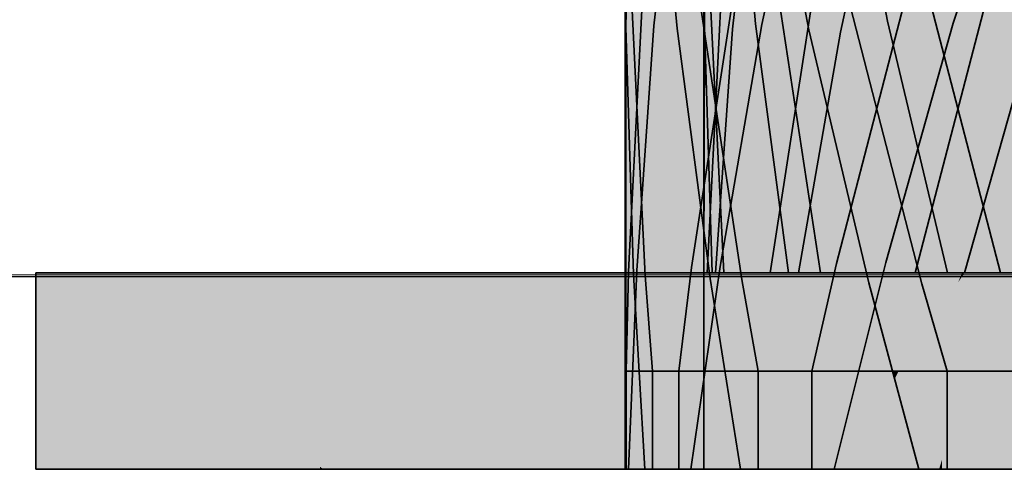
# Model space of a CAD drawing. Extents: x -357 to 533, y -64 to 530.
# Tile 46 of 135: x -56.99 to -56.489, y 218.776 to 219.005. Entities that reach past the tile are written whole.
import ezdxf
from ezdxf.lldxf.tags import DXFTag

# ---------------------------------------------------------------- set-up
doc = ezdxf.new("R2010")
doc.units = 0
doc.layers.get('0').update_dxf_attribs({"lineweight": 35})
doc.layers.add('5_EG-BESTAND', color=7, linetype='Continuous', lineweight=25)
doc.layers.add('5_EG-HLSE', color=7, linetype='Continuous', lineweight=25)
doc.layers.add('L_Auslass', color=7, linetype='Continuous', lineweight=35, true_color=0xababab)
doc.layers.add('L_Auslass-Shading', color=7, linetype='Continuous', lineweight=35, true_color=0xababab)
tags = doc.linetypes.add('ALL_S14', pattern=[0.002, 0.001, -0.001]).pattern_tags.tags
tags[6:7] = [DXFTag(74, 4), DXFTag(75, 0), DXFTag(340, '0'), DXFTag(46, 1.0), DXFTag(50, 0.0), DXFTag(44, 0.0), DXFTag(45, 0.0)]
tags[4:5] = [DXFTag(74, 4), DXFTag(75, 0), DXFTag(340, '0'), DXFTag(46, 1.0), DXFTag(50, 0.0), DXFTag(44, 0.0), DXFTag(45, 0.0)]

# ---------------------------------------------------------------- blocks, each defined once
blk = doc.blocks.new('Shading-A06HSW5CNL', base_point=(-48.84926, 219.00322))
at = {"layer": 'L_Auslass-Shading', "color": 251, "true_color": 0x5d5d5d}
for points in [[(-56.60542, 218.77625), (-56.68229, 219.77625), (-56.68229, 218.77625)], [(-56.60542, 218.77625), (-56.60542, 219.77625), (-56.68229, 219.77625)], [(-56.64228, 219.77625), (-56.56619, 218.77625), (-56.56619, 219.77625)], [(-56.64228, 219.77625), (-56.64228, 218.77625), (-56.56619, 218.77625)], [(-56.67547, 219.22624), (-56.67213, 218.87482), (-56.65585, 219.0005)], [(-56.65585, 219.0005), (-56.66837, 218.82625), (-56.65684, 218.77625)], [(-56.62028, 218.87625), (-56.62762, 219.00006), (-56.62959, 218.87625)], [(-56.66837, 218.82625), (-56.66837, 218.77625), (-56.65684, 218.77625)]]:
    blk.add_solid(points, dxfattribs=at)
at = {"layer": 'L_Auslass-Shading', "color": 8, "true_color": 0x6e6e6e}
for points in [[(-56.60542, 219.77625), (-56.60542, 218.77625), (-56.5597, 219.57539), (-56.5597, 218.77625)], [(-56.52093, 218.78136), (-56.52093, 219.57539), (-56.56619, 218.77625), (-56.56619, 219.77625)], [(-56.5597, 219.57539), (-56.5597, 218.77625), (-56.52869, 219.43912), (-56.52869, 218.77625)], [(-56.44118, 218.77625), (-56.44118, 219.22148), (-56.52093, 218.77625), (-56.52093, 219.57539)], [(-56.52869, 218.77625), (-56.47915, 218.77625), (-56.52869, 219.43912), (-56.47915, 219.22148)], [(-56.48787, 219.03035), (-56.54507, 219.22087), (-56.48768, 218.97659), (-56.53119, 218.87059)], [(-56.51837, 218.82625), (-56.48862, 218.95505), (-56.53119, 218.87059), (-56.48768, 218.97659)], [(-56.48155, 218.77625), (-56.51837, 218.82625), (-56.51837, 218.77625)], [(-56.52093, 218.78136), (-56.56619, 218.77625), (-56.52248, 218.77625)], [(-56.52093, 218.77625), (-56.52093, 218.78136), (-56.52248, 218.77625)]]:
    blk.add_solid(points, dxfattribs=at)
at = {"layer": 'L_Auslass-Shading', "color": 251, "true_color": 0x595959}
blk.add_solid([(-56.68081, 219.05107), (-56.67213, 218.87482), (-56.67547, 219.22624)], dxfattribs=at)
at = {"layer": 'L_Auslass-Shading', "color": 252, "true_color": 0x919191}
for points in [[(-56.6593, 219.22624), (-56.67547, 219.22624), (-56.64685, 219.09985), (-56.65585, 219.0005)], [(-56.66762, 219.00179), (-56.63903, 219.00056), (-56.64194, 219.22624), (-56.63883, 219.17717)], [(-56.6221, 219.00247), (-56.61586, 219.00284), (-56.64199, 219.15353), (-56.6354, 219.22624)], [(-56.63115, 219.05579), (-56.62762, 219.00006), (-56.62349, 219.22624), (-56.60153, 219.22624)], [(-56.58087, 219.08926), (-56.54881, 219.00424), (-56.59882, 219.22565), (-56.59131, 219.22624)], [(-56.44157, 219.22624), (-56.51531, 219.00322), (-56.41627, 219.22162), (-56.43295, 219.15955)], [(-56.54507, 219.22087), (-56.47847, 218.99902), (-56.47915, 219.06294), (-56.46066, 219.002)], [(-56.58158, 219.00061), (-56.58087, 219.08926), (-56.60704, 219.09561), (-56.61544, 219.18095)], [(-56.63883, 219.17717), (-56.63903, 219.00056), (-56.63115, 219.05579), (-56.63364, 219.00032)], [(-56.55194, 219.17685), (-56.59983, 219.06123), (-56.55518, 219.14391), (-56.61269, 219.00247)], [(-56.43295, 219.15955), (-56.51531, 219.00322), (-56.47651, 218.99741)], [(-56.64199, 219.15353), (-56.64685, 219.09985), (-56.6221, 219.00247), (-56.63718, 219.00159)], [(-56.55518, 219.14391), (-56.61269, 219.00247), (-56.56689, 219.0251), (-56.5727, 218.99867)], [(-56.47915, 219.06294), (-56.45434, 219.00305), (-56.49857, 219.12695), (-56.43853, 219.00569)], [(-56.64685, 219.09985), (-56.65585, 219.0005), (-56.63718, 219.00159)], [(-56.58158, 219.00061), (-56.60704, 219.09561), (-56.60137, 219.06586)], [(-56.58087, 219.08926), (-56.58158, 219.00061), (-56.56938, 219.00197)], [(-56.56938, 219.00197), (-56.54881, 219.00424), (-56.58087, 219.08926)], [(-56.64186, 219.00145), (-56.64092, 219.06996), (-56.64634, 219.02875)], [(-56.60137, 219.06586), (-56.58879, 218.99982), (-56.58158, 219.00061)], [(-56.63364, 219.00032), (-56.62762, 219.00006), (-56.63115, 219.05579)], [(-56.68121, 219.04871), (-56.68186, 219.00116), (-56.67653, 219.00119)], [(-56.68118, 219.05119), (-56.68121, 219.04871), (-56.6746, 219.00121), (-56.67653, 219.00119)], [(-56.64886, 219.03036), (-56.68118, 219.05119), (-56.65036, 219.00139), (-56.6746, 219.00121)], [(-56.64634, 219.02875), (-56.64886, 219.03036), (-56.64994, 219.00139), (-56.65036, 219.00139)], [(-56.64994, 219.00139), (-56.64186, 219.00145), (-56.64634, 219.02875)], [(-56.56938, 219.00197), (-56.5597, 218.9285), (-56.54881, 219.00424), (-56.55522, 218.91371)], [(-56.51825, 218.87625), (-56.54881, 219.00424), (-56.5429, 218.87311), (-56.55522, 218.91371)], [(-56.67653, 219.00119), (-56.68186, 219.00116), (-56.66769, 218.91139), (-56.67804, 218.87532)], [(-56.6746, 219.00121), (-56.67653, 219.00119), (-56.66432, 218.92314), (-56.66769, 218.91139)], [(-56.66762, 219.00179), (-56.67635, 218.87733), (-56.63903, 219.00056), (-56.63906, 218.97125)], [(-56.6746, 219.00121), (-56.66432, 218.92314), (-56.64994, 219.00139), (-56.65679, 218.94939)], [(-56.66228, 218.90767), (-56.64186, 219.00145), (-56.65679, 218.94939)], [(-56.64186, 219.00145), (-56.66228, 218.90767), (-56.64064, 218.87619), (-56.65808, 218.87578)], [(-56.65679, 218.94939), (-56.64186, 219.00145), (-56.64994, 219.00139)], [(-56.63718, 219.00159), (-56.65585, 219.0005), (-56.6297, 218.92564), (-56.63908, 218.87328)], [(-56.64186, 219.00145), (-56.64064, 218.87619), (-56.64054, 218.95848)], [(-56.63916, 218.87738), (-56.62762, 219.00006), (-56.63442, 218.98294)], [(-56.63916, 218.87738), (-56.63916, 218.87633), (-56.62762, 219.00006), (-56.63635, 218.87625)], [(-56.63903, 219.00056), (-56.63906, 218.97125), (-56.63364, 219.00032), (-56.63442, 218.98294)], [(-56.6221, 219.00247), (-56.63718, 219.00159), (-56.61948, 218.98257), (-56.6297, 218.92564)], [(-56.63442, 218.98294), (-56.62762, 219.00006), (-56.63364, 219.00032)], [(-56.63397, 218.87938), (-56.5727, 218.99867), (-56.61269, 219.00247)], [(-56.63397, 218.87938), (-56.59398, 218.87625), (-56.5727, 218.99867)], [(-56.61948, 218.98257), (-56.61586, 219.00284), (-56.6221, 219.00247)], [(-56.60542, 218.87578), (-56.59908, 218.87625), (-56.61948, 218.98257), (-56.61586, 219.00284)], [(-56.58158, 219.00061), (-56.58879, 218.99982), (-56.55611, 218.90118), (-56.55824, 218.87115)], [(-56.56938, 219.00197), (-56.58158, 219.00061), (-56.5597, 218.9285)], [(-56.58158, 219.00061), (-56.55611, 218.90118), (-56.5597, 218.9285)], [(-56.51531, 219.00322), (-56.54953, 218.88153), (-56.47651, 218.99741), (-56.47742, 218.99399)], [(-56.50694, 218.8855), (-56.49954, 218.91167), (-56.54953, 218.88153), (-56.47742, 218.99399)], [(-56.49954, 218.91167), (-56.47535, 218.99722), (-56.47742, 218.99399)], [(-56.63906, 218.97125), (-56.63916, 218.87738), (-56.63442, 218.98294)], [(-56.61948, 218.98257), (-56.6297, 218.92564), (-56.60542, 218.87578), (-56.62465, 218.87436)], [(-56.67635, 218.87733), (-56.63916, 218.87633), (-56.63906, 218.97125)], [(-56.64064, 218.87619), (-56.63804, 218.87625), (-56.64054, 218.95848)], [(-56.66432, 218.92314), (-56.66228, 218.90767), (-56.65679, 218.94939)], [(-56.5597, 218.9285), (-56.55611, 218.90118), (-56.55522, 218.91371)], [(-56.6297, 218.92564), (-56.63908, 218.87328), (-56.62465, 218.87436)], [(-56.66432, 218.92314), (-56.66769, 218.91139), (-56.65808, 218.87578), (-56.66417, 218.87564)], [(-56.55522, 218.91371), (-56.55611, 218.90118), (-56.5429, 218.87311), (-56.55225, 218.87192)], [(-56.66769, 218.91139), (-56.67804, 218.87532), (-56.66417, 218.87564)], [(-56.55611, 218.90118), (-56.55824, 218.87115), (-56.55225, 218.87192)], [(-56.50694, 218.8855), (-56.54953, 218.88153), (-56.51071, 218.8764)], [(-56.51071, 218.8764), (-56.50955, 218.87625), (-56.50694, 218.8855)], [(-56.64877, 218.77625), (-56.59398, 218.87625), (-56.63397, 218.87938)], [(-56.54953, 218.88153), (-56.57583, 218.77625), (-56.51071, 218.8764), (-56.5128, 218.87135)], [(-56.67635, 218.87733), (-56.68058, 218.77625), (-56.63916, 218.87633), (-56.63917, 218.86987)], [(-56.66417, 218.87564), (-56.67804, 218.87532), (-56.65837, 218.81679), (-56.67224, 218.77625)], [(-56.65808, 218.87578), (-56.66417, 218.87564), (-56.65256, 218.83379), (-56.65837, 218.81679)], [(-56.65808, 218.87578), (-56.65256, 218.83379), (-56.64064, 218.87619), (-56.64064, 218.86862)], [(-56.58156, 218.87608), (-56.59398, 218.87625), (-56.5914, 218.77625), (-56.64877, 218.77625)], [(-52.66518, 218.82625), (-56.63804, 218.87625), (-56.64068, 218.83371), (-56.64064, 218.86862)], [(-56.64064, 218.86862), (-56.63804, 218.87625), (-56.64064, 218.87619)], [(-56.63917, 218.86987), (-56.63635, 218.87625), (-56.63916, 218.87633)], [(-56.63079, 218.77625), (-56.62096, 218.87605), (-56.63917, 218.86987), (-56.63635, 218.87625)], [(-56.62465, 218.87436), (-56.63908, 218.87328), (-56.61743, 218.80107), (-56.62348, 218.77625)], [(-48.7207, 218.85469), (-48.72653, 218.87625), (-52.66518, 218.82625), (-56.63804, 218.87625)], [(-56.62094, 218.87625), (-56.63635, 218.87625), (-56.62096, 218.87605)], [(-56.6138, 218.87596), (-56.62096, 218.87605), (-56.62692, 218.77625), (-56.63079, 218.77625)], [(-56.62692, 218.77625), (-48.73764, 218.77625), (-56.6138, 218.87596), (-48.73773, 218.77692)], [(-56.60542, 218.87578), (-56.62465, 218.87436), (-56.60324, 218.85921), (-56.61743, 218.80107)], [(-56.6138, 218.87596), (-56.61376, 218.87625), (-56.62096, 218.87605), (-56.62094, 218.87625)], [(-48.75081, 218.87625), (-56.61376, 218.87625), (-48.73773, 218.77692), (-56.6138, 218.87596)], [(-56.60324, 218.85921), (-56.59908, 218.87625), (-56.60542, 218.87578)], [(-56.59908, 218.87625), (-56.60324, 218.85921), (-52.67008, 218.82625), (-53.47729, 218.82625)], [(-48.76548, 218.87625), (-56.59908, 218.87625), (-48.76566, 218.82625), (-52.67008, 218.82625)], [(-56.58155, 218.87625), (-56.59398, 218.87625), (-56.58156, 218.87608)], [(-56.56115, 218.87582), (-56.58156, 218.87608), (-56.57426, 218.77625), (-56.5914, 218.77625)], [(-56.56115, 218.87582), (-56.5611, 218.87625), (-56.58156, 218.87608), (-56.58155, 218.87625)], [(-56.57426, 218.77625), (-48.7903, 218.77625), (-56.56115, 218.87582), (-48.79043, 218.77719)], [(-48.79043, 218.77719), (-48.80347, 218.87625), (-56.56115, 218.87582), (-56.5611, 218.87625)], [(-56.50844, 218.87624), (-56.50955, 218.87625), (-56.55219, 218.77625), (-56.5128, 218.87135)], [(-56.50844, 218.87624), (-56.55219, 218.77625), (-56.5216, 218.77625)], [(-56.53415, 218.84424), (-56.51825, 218.87625), (-56.5429, 218.87311)], [(-56.52869, 218.82625), (-56.52552, 218.82625), (-56.53415, 218.84424), (-56.51825, 218.87625)], [(-52.67501, 218.82625), (-56.51825, 218.87625), (-56.52552, 218.82625)], [(-56.5216, 218.77625), (-48.84296, 218.77625), (-56.52093, 218.78136), (-56.49221, 218.87602)], [(-56.49221, 218.87602), (-56.50844, 218.87624), (-56.52093, 218.78136)], [(-48.83905, 218.82625), (-48.84631, 218.87625), (-52.67501, 218.82625), (-56.51825, 218.87625)], [(-56.5128, 218.87135), (-56.50955, 218.87625), (-56.51071, 218.8764)], [(-56.50844, 218.87625), (-56.50955, 218.87625), (-56.50844, 218.87624)], [(-56.50844, 218.87624), (-56.50955, 218.87625), (-56.50844, 218.87624)], [(-56.50844, 218.87624), (-56.49221, 218.87602), (-56.50844, 218.87625), (-56.49214, 218.87625)], [(-56.49221, 218.87602), (-56.50844, 218.87624), (-56.49221, 218.87602)], [(-56.49214, 218.87625), (-56.49221, 218.87602), (-48.84364, 218.78136), (-48.84306, 218.77695)], [(-48.84296, 218.77625), (-48.84306, 218.77695), (-56.49221, 218.87602)], [(-56.49214, 218.87625), (-48.84364, 218.78136), (-48.87243, 218.87625)], [(-56.63925, 218.79663), (-56.63917, 218.86987), (-56.6403, 218.77625), (-56.68058, 218.77625)], [(-56.64064, 218.86862), (-56.65256, 218.83379), (-56.64068, 218.83371)], [(-56.63079, 218.77625), (-56.63917, 218.86987), (-56.63927, 218.77625)], [(-56.5128, 218.87135), (-56.57583, 218.77625), (-56.55219, 218.77625)], [(-56.55225, 218.87192), (-56.55824, 218.87115), (-56.54629, 218.82658)], [(-56.54629, 218.82658), (-56.5429, 218.87311), (-56.55225, 218.87192)], [(-56.54629, 218.82658), (-56.54308, 218.82625), (-56.5429, 218.87311), (-56.53415, 218.84424)], [(-56.60324, 218.85921), (-56.61743, 218.80107), (-56.59232, 218.77625), (-56.61498, 218.77625)], [(-53.47729, 218.82625), (-56.60324, 218.85921), (-56.5989, 218.82625)], [(-56.54308, 218.82625), (-56.52869, 218.82625), (-56.53415, 218.84424)], [(-56.65256, 218.83379), (-56.65837, 218.81679), (-56.64498, 218.77625), (-56.65438, 218.77625)], [(-56.65157, 218.82625), (-56.64069, 218.82625), (-56.65256, 218.83379), (-56.64068, 218.83371)], [(-56.64069, 218.82625), (-55.60656, 218.82625), (-56.64068, 218.83371)], [(-52.66518, 218.82625), (-56.64068, 218.83371), (-55.60656, 218.82625)], [(-48.71954, 218.7766), (-55.60656, 218.82625), (-56.64498, 218.77625), (-56.65157, 218.82625)], [(-48.77219, 218.77664), (-53.47729, 218.82625), (-56.59232, 218.77625), (-56.5989, 218.82625)], [(-56.54308, 218.82625), (-56.54629, 218.82658), (-56.5462, 218.82625)], [(-56.5451, 218.82216), (-56.54308, 218.82625), (-56.5462, 218.82625)], [(-56.5451, 218.82216), (-56.53105, 218.78824), (-56.52869, 218.82625), (-56.52655, 218.81918)], [(-56.5451, 218.82216), (-56.52869, 218.82625), (-56.54308, 218.82625)], [(-56.52655, 218.81918), (-56.52552, 218.82625), (-56.52869, 218.82625)], [(-56.51715, 218.78821), (-56.52552, 218.82625), (-56.52655, 218.81918)], [(-56.51715, 218.78821), (-48.85097, 218.77649), (-56.52552, 218.82625), (-52.67501, 218.82625)], [(-56.5451, 218.82216), (-56.53279, 218.77625), (-56.53105, 218.78824)], [(-56.53105, 218.78824), (-56.51715, 218.78821), (-56.52655, 218.81918)], [(-56.65837, 218.81679), (-56.67224, 218.77625), (-56.65438, 218.77625)], [(-56.61743, 218.80107), (-56.62348, 218.77625), (-56.61498, 218.77625)], [(-56.63927, 218.77625), (-56.63925, 218.79663), (-56.6403, 218.77625)], [(-56.53279, 218.77625), (-56.52608, 218.77625), (-56.53105, 218.78824)], [(-56.51715, 218.78821), (-56.53105, 218.78824), (-56.51715, 218.78821)], [(-56.51715, 218.78821), (-56.53105, 218.78824), (-56.51352, 218.77625), (-56.52608, 218.77625)], [(-48.85105, 218.77625), (-48.85102, 218.77635), (-56.51352, 218.77625), (-56.51715, 218.78821)], [(-48.85102, 218.77635), (-48.85097, 218.77649), (-56.51715, 218.78821)], [(-48.71954, 218.7766), (-56.64498, 218.77625), (-48.71959, 218.77625)], [(-48.77219, 218.77664), (-56.59232, 218.77625), (-48.77225, 218.77625)]]:
    blk.add_solid(points, dxfattribs=at)
at = {"layer": 'L_Auslass-Shading', "color": 251, "true_color": 0x5a5a5a}
for points in [[(-56.63951, 218.89671), (-56.6316, 219.05023), (-56.63983, 219.02019), (-56.63877, 219.22624)], [(-56.64056, 218.87625), (-56.63951, 218.89671), (-56.63983, 219.02019)], [(-56.67804, 218.87532), (-56.67881, 218.77625), (-56.67224, 218.77625)]]:
    blk.add_solid(points, dxfattribs=at)
at = {"layer": 'L_Auslass-Shading', "color": 251, "true_color": 0x5e5e5e}
blk.add_solid([(-56.62028, 218.87625), (-56.60153, 219.22624), (-56.62762, 219.00006)], dxfattribs=at)
at = {"layer": 'L_Auslass-Shading', "color": 251, "true_color": 0x5f5f5f}
blk.add_solid([(-56.60843, 218.87625), (-56.60153, 219.22624), (-56.62028, 218.87625)], dxfattribs=at)
at = {"layer": 'L_Auslass-Shading', "color": 251, "true_color": 0x626262}
for points in [[(-56.60843, 218.87625), (-56.60073, 218.92624), (-56.60153, 219.22624)], [(-56.60073, 218.92624), (-56.58184, 219.04884), (-56.60153, 219.22624)], [(-56.62288, 218.87276), (-56.63131, 219.22302), (-56.64975, 219.05043)], [(-56.63908, 218.87328), (-56.64188, 218.77625), (-56.62348, 218.77625)]]:
    blk.add_solid(points, dxfattribs=at)
at = {"layer": 'L_Auslass-Shading', "color": 251, "true_color": 0x656565}
for points in [[(-56.60704, 219.09561), (-56.63131, 219.22302), (-56.60641, 218.93416), (-56.62288, 218.87276)], [(-56.60137, 219.06586), (-56.60704, 219.09561), (-56.60262, 218.94829), (-56.60641, 218.93416)], [(-56.60262, 218.94829), (-56.58879, 218.99982), (-56.60137, 219.06586)], [(-56.60392, 218.89761), (-56.58879, 218.99982), (-56.60262, 218.94829)], [(-56.60262, 218.94829), (-56.60641, 218.93416), (-56.60392, 218.89761), (-56.60589, 218.88431)], [(-56.60641, 218.93416), (-56.62288, 218.87276), (-56.60589, 218.88431), (-56.61449, 218.82625)]]:
    blk.add_solid(points, dxfattribs=at)
at = {"layer": 'L_Auslass-Shading', "color": 251, "true_color": 0x676767}
for points in [[(-56.56561, 218.94316), (-56.55705, 218.87625), (-56.56308, 219.04239), (-56.52374, 219.22124)], [(-56.56689, 219.0251), (-56.56639, 218.94928), (-56.56308, 219.04239), (-56.56561, 218.94316)], [(-56.5727, 218.99867), (-56.56639, 218.94928), (-56.56689, 219.0251)]]:
    blk.add_solid(points, dxfattribs=at)
at = {"layer": 'L_Auslass-Shading', "color": 251, "true_color": 0x686868}
for points in [[(-56.55705, 218.87625), (-56.54684, 218.87625), (-56.52374, 219.22124)], [(-56.54684, 218.87625), (-56.53473, 218.87625), (-56.52374, 219.22124)], [(-56.55824, 218.87115), (-56.59076, 218.77625), (-56.56351, 218.77625)]]:
    blk.add_solid(points, dxfattribs=at)
at = {"layer": 'L_Auslass-Shading', "color": 251, "true_color": 0x6a6a6a}
for points in [[(-56.53119, 218.87059), (-56.54507, 219.22087), (-56.54352, 218.91835), (-56.54584, 219.2168)], [(-56.54605, 219.21565), (-56.57743, 219.04973), (-56.54696, 218.93166)], [(-56.54556, 218.92624), (-56.54605, 219.21565), (-56.54624, 219.15573)], [(-56.54556, 218.92624), (-56.54352, 218.91835), (-56.54605, 219.21565), (-56.54584, 219.2168)], [(-56.54696, 218.93166), (-56.54556, 218.92624), (-56.54624, 219.15573)]]:
    blk.add_solid(points, dxfattribs=at)
at = {"layer": 'L_Auslass-Shading', "color": 251, "true_color": 0x6b6b6b}
for points in [[(-56.5224, 219.21434), (-56.52374, 219.22124), (-56.52164, 218.92624), (-56.53473, 218.87625)], [(-56.50789, 219.13972), (-56.5224, 219.21434), (-56.50831, 218.97719), (-56.52164, 218.92624)], [(-56.50831, 218.97719), (-56.50477, 218.99074), (-56.50789, 219.13972), (-56.50577, 219.12883)], [(-56.50477, 218.99074), (-56.48994, 219.04741), (-56.50577, 219.12883)], [(-56.5451, 218.82216), (-56.55824, 218.87115), (-56.54473, 218.77625), (-56.56351, 218.77625)], [(-56.53279, 218.77625), (-56.5451, 218.82216), (-56.54473, 218.77625)]]:
    blk.add_solid(points, dxfattribs=at)
at = {"layer": 'L_Auslass-Shading', "color": 251, "true_color": 0x565656}
for points in [[(-56.64092, 219.06996), (-56.64228, 218.87625), (-56.64038, 219.10913), (-56.64014, 219.09015)], [(-56.64225, 218.87625), (-56.64056, 218.87625), (-56.64012, 219.09109), (-56.63983, 219.02019)], [(-56.64186, 219.00145), (-56.64228, 218.87625), (-56.64092, 219.06996)]]:
    blk.add_solid(points, dxfattribs=at)
at = {"layer": 'L_Auslass-Shading', "color": 251, "true_color": 0x555555}
blk.add_solid([(-56.64228, 218.87625), (-56.64225, 218.87625), (-56.64014, 219.09015), (-56.64012, 219.09109)], dxfattribs=at)
at = {"layer": 'L_Auslass-Shading', "color": 251, "true_color": 0x585858}
blk.add_solid([(-56.68186, 219.00116), (-56.68197, 218.77625), (-56.67804, 218.87532)], dxfattribs=at)
at = {"layer": 'L_Auslass-Shading', "color": 251, "true_color": 0x5c5c5c}
blk.add_solid([(-56.67213, 218.87482), (-56.66837, 218.82625), (-56.65585, 219.0005)], dxfattribs=at)
at = {"layer": 'L_Auslass-Shading', "color": 251, "true_color": 0x606060}
for points in [[(-56.65585, 219.0005), (-56.65684, 218.77625), (-56.63908, 218.87328)], [(-56.98228, 218.77625), (-56.83757, 218.77625), (-56.98228, 218.87625), (-56.83757, 218.77748)], [(-56.98228, 218.87625), (-56.83757, 218.77748), (-56.83757, 218.87625)], [(-56.83757, 218.77748), (-56.83577, 218.77625), (-56.83757, 218.87625), (-56.83577, 218.87625)], [(-56.63908, 218.87328), (-56.65684, 218.77625), (-56.64188, 218.77625)], [(-56.50735, 218.77625), (-56.64228, 218.87625), (-56.64228, 218.77625)], [(-56.50735, 218.77625), (-56.50735, 218.87625), (-56.64228, 218.87625)], [(-56.83757, 218.77625), (-56.83577, 218.77625), (-56.83757, 218.77748)]]:
    blk.add_solid(points, dxfattribs=at)
at = {"layer": 'L_Auslass-Shading', "color": 251, "true_color": 0x5b5b5b}
blk.add_solid([(-56.62959, 218.87625), (-56.62762, 219.00006), (-56.63635, 218.87625)], dxfattribs=at)
at = {"layer": 'L_Auslass-Shading', "color": 251, "true_color": 0x666666}
for points in [[(-56.58879, 218.99982), (-56.60392, 218.89761), (-56.59076, 218.77625), (-56.60411, 218.80438)], [(-56.5768, 218.87625), (-56.56652, 218.87625), (-56.5727, 218.99867), (-56.56639, 218.94928)], [(-56.56652, 218.87625), (-56.55705, 218.87625), (-56.56639, 218.94928)], [(-56.60411, 218.80438), (-56.60392, 218.89761), (-56.60584, 218.80803), (-56.60589, 218.88431)], [(-56.60589, 218.88431), (-56.61449, 218.82625), (-56.60584, 218.80803)], [(-56.61449, 218.82625), (-56.61449, 218.77625), (-56.60411, 218.80438), (-56.60411, 218.77625)], [(-56.60411, 218.77625), (-56.59076, 218.77625), (-56.60411, 218.80438)]]:
    blk.add_solid(points, dxfattribs=at)
at = {"layer": 'L_Auslass-Shading', "color": 251, "true_color": 0x636363}
blk.add_solid([(-56.5768, 218.87625), (-56.5727, 218.99867), (-56.59398, 218.87625)], dxfattribs=at)
at = {"layer": 'L_Auslass-Shading', "color": 251, "true_color": 0x696969}
blk.add_solid([(-56.58879, 218.99982), (-56.59076, 218.77625), (-56.55824, 218.87115)], dxfattribs=at)
at = {"layer": 'L_Auslass-Shading', "color": 251, "true_color": 0x6c6c6c}
for points in [[(-56.48134, 218.87625), (-56.47535, 218.99722), (-56.50702, 218.87625), (-56.50694, 218.8855)], [(-56.50694, 218.8855), (-56.50955, 218.87625), (-56.50702, 218.87625)]]:
    blk.add_solid(points, dxfattribs=at)
at = {"layer": 'L_Auslass-Shading', "color": 8, "true_color": 0x6f6f6f}
blk.add_solid([(-56.48155, 218.77625), (-56.48862, 218.95505), (-56.51837, 218.82625)], dxfattribs=at)
at = {"layer": 'L_Auslass-Shading', "color": 8, "true_color": 0x767676}
for points in [[(-56.83577, 218.77625), (-56.41148, 218.77625), (-56.83577, 218.87625), (-56.41148, 218.77748)], [(-56.83577, 218.87625), (-56.41148, 218.77748), (-56.41148, 218.87625)], [(-56.11174, 218.77625), (-56.50735, 218.87625), (-56.50735, 218.77625)], [(-56.11174, 218.77625), (-56.11174, 218.87625), (-56.50735, 218.87625)]]:
    blk.add_solid(points, dxfattribs=at)
at = {"layer": 'L_Auslass-Shading', "color": 251, "true_color": 0x575757}
blk.add_solid([(-56.67804, 218.87532), (-56.68197, 218.77625), (-56.67881, 218.77625)], dxfattribs=at)
blk = doc.blocks.new('Referenz-A06HSW74NL', base_point=(-327.47952, -41.14992))
at = {"layer": '5_EG-BESTAND', "color": 0, "lineweight": 35}
blk.add_line((-65.22763, 218.87425), (-54.64993, 218.87425), dxfattribs=at)
at = {"layer": '5_EG-BESTAND', "color": 0, "lineweight": 13}
blk.add_line((-54.64993, 218.87425), (-58.43234, 218.87614), dxfattribs=at)
at = {"layer": '5_EG-HLSE', "color": 0, "linetype": 'ALL_S14', "lineweight": 13, "ltscale": 0.13}
blk.add_line((-56.68228, 279.64812), (-56.68228, 218.87425), dxfattribs=at)
blk = doc.blocks.new('YGC-A06HSW7MNL', base_point=(-56.98228, 218.77625))
at = {"color": 0, "linetype": 'ByBlock', "lineweight": -2, "ltscale": 0.35}
for p, q in [((-56.68228, 219.77625), (-56.68228, 218.77625)), ((-56.64228, 219.77625), (-56.64228, 218.77625)), ((-56.67547, 219.22625), (-56.65585, 219.00051)), ((-56.64194, 219.22625), (-56.66762, 219.00179)), ((-56.63877, 219.22625), (-56.64186, 219.00145)), ((-56.61585, 219.00283), (-56.6354, 219.22625)), ((-56.60153, 219.22625), (-56.62762, 219.00007)), ((-56.56372, 219.22625), (-56.61269, 219.00246)), ((-56.54881, 219.00424), (-56.59131, 219.22625)), ((-56.44157, 219.22625), (-56.51531, 219.00322)), ((-56.63131, 219.22302), (-56.58879, 218.99982)), ((-56.52374, 219.22124), (-56.5727, 218.99867)), ((-56.68078, 219.08059), (-56.68186, 219.00115)), ((-56.49122, 218.87625), (-56.53745, 219.05442)), ((-56.68081, 219.05107), (-56.67213, 218.87482)), ((-56.6716, 219.05171), (-56.68056, 218.87683)), ((-56.64975, 219.05043), (-56.62288, 218.87276)), ((-56.62183, 219.05238), (-56.64843, 218.87886)), ((-56.63213, 218.87625), (-56.64081, 219.05162)), ((-56.64056, 218.87625), (-56.6316, 219.05024)), ((-56.58288, 218.87625), (-56.60975, 219.05301)), ((-56.60843, 218.87625), (-56.58184, 219.04884)), ((-56.57743, 219.04973), (-56.53119, 218.87059)), ((-56.5299, 219.05312), (-56.57471, 218.88098)), ((-56.53473, 218.87625), (-56.48994, 219.04741)), ((-56.51825, 218.87625), (-56.54881, 219.00424)), ((-56.68186, 219.00115), (-56.68197, 218.77625)), ((-56.68186, 219.00115), (-56.67804, 218.87532)), ((-56.66762, 219.00179), (-56.67635, 218.87734)), ((-56.65585, 219.00051), (-56.63908, 218.87328)), ((-56.64186, 219.00145), (-56.64228, 218.87625)), ((-56.63804, 218.87625), (-56.64186, 219.00145)), ((-56.62762, 219.00007), (-56.63635, 218.87625)), ((-56.61269, 219.00246), (-56.63397, 218.87938)), ((-56.59908, 218.87625), (-56.61585, 219.00283)), ((-56.5727, 218.99867), (-56.59397, 218.87625)), ((-56.58879, 218.99982), (-56.55824, 218.87115)), ((-56.51531, 219.00322), (-56.54953, 218.88153)), ((-56.47535, 218.99723), (-56.50955, 218.87625)), ((-56.64843, 218.87886), (-56.65497, 218.82625)), ((-56.63397, 218.87938), (-56.64878, 218.77625)), ((-56.57471, 218.88098), (-56.58727, 218.82625)), ((-56.54953, 218.88153), (-56.57583, 218.77625)), ((-56.98228, 218.87625), (-56.98228, 218.77625)), ((-56.83576, 218.87625), (-56.98228, 218.87625)), ((-56.40619, 218.87625), (-56.83576, 218.87625)), ((-56.68056, 218.87683), (-56.68173, 218.82625)), ((-56.67635, 218.87734), (-56.68058, 218.77625)), ((-56.67804, 218.87532), (-56.67224, 218.77625)), ((-56.67213, 218.87482), (-56.66837, 218.82625)), ((-56.64228, 218.87625), (-56.64228, 218.77625)), ((-56.50735, 218.87625), (-56.64228, 218.87625)), ((-56.64228, 218.87625), (-56.64225, 218.87625)), ((-56.64228, 218.87625), (-56.64141, 218.87625)), ((-56.64225, 218.87625), (-56.64056, 218.87625)), ((-56.64141, 218.87625), (-56.63804, 218.87625)), ((-48.724, 218.87625), (-56.64056, 218.87625)), ((-56.63908, 218.87328), (-56.62348, 218.77625)), ((-48.72653, 218.87625), (-56.63804, 218.87625)), ((-56.63635, 218.87625), (-56.62958, 218.87625)), ((-48.72822, 218.87625), (-56.63635, 218.87625)), ((-48.73243, 218.87625), (-56.63213, 218.87625)), ((-56.63213, 218.87625), (-56.62366, 218.87625)), ((-56.62958, 218.87625), (-56.62028, 218.87625)), ((-56.62366, 218.87625), (-56.61264, 218.87625)), ((-56.62028, 218.87625), (-56.60843, 218.87625)), ((-56.61264, 218.87625), (-56.59908, 218.87625)), ((-48.75613, 218.87625), (-56.60843, 218.87625)), ((-48.76548, 218.87625), (-56.59908, 218.87625)), ((-56.59397, 218.87625), (-56.5768, 218.87625)), ((-48.77059, 218.87625), (-56.59397, 218.87625)), ((-48.78169, 218.87625), (-56.58288, 218.87625)), ((-56.58288, 218.87625), (-56.56392, 218.87625)), ((-56.5768, 218.87625), (-56.55705, 218.87625)), ((-56.56392, 218.87625), (-56.54238, 218.87625)), ((-56.55705, 218.87625), (-56.53473, 218.87625)), ((-56.54238, 218.87625), (-56.51825, 218.87625)), ((-48.82984, 218.87625), (-56.53473, 218.87625)), ((-48.84631, 218.87625), (-56.51825, 218.87625)), ((-56.50955, 218.87625), (-56.48134, 218.87625)), ((-48.85501, 218.87625), (-56.50955, 218.87625)), ((-56.11174, 218.87625), (-56.50735, 218.87625)), ((-48.87335, 218.87625), (-56.49122, 218.87625)), ((-56.49122, 218.87625), (-56.46108, 218.87625)), ((-56.62288, 218.87276), (-56.61449, 218.82625)), ((-56.55824, 218.87115), (-56.53279, 218.77625)), ((-56.53119, 218.87059), (-56.51837, 218.82625)), ((-56.68173, 218.82625), (-56.68173, 218.77625)), ((-48.68284, 218.82625), (-56.68173, 218.82625)), ((-56.66837, 218.82625), (-56.66837, 218.77625)), ((-48.6962, 218.82625), (-56.66837, 218.82625)), ((-56.65497, 218.82625), (-56.65497, 218.77625)), ((-48.7096, 218.82625), (-56.65497, 218.82625)), ((-56.61449, 218.82625), (-56.61449, 218.77625)), ((-48.75008, 218.82625), (-56.61449, 218.82625)), ((-56.58727, 218.82625), (-56.58727, 218.77625)), ((-48.7773, 218.82625), (-56.58727, 218.82625)), ((-56.51837, 218.82625), (-56.51837, 218.77625)), ((-48.8462, 218.82625), (-56.51837, 218.82625)), ((-56.98228, 218.77625), (-56.83576, 218.77625)), ((-56.83576, 218.77625), (-56.40619, 218.77625)), ((-56.68228, 218.77625), (-56.60542, 218.77625)), ((-56.68197, 218.77625), (-56.67881, 218.77625)), ((-56.68173, 218.77625), (-56.68197, 218.77625)), ((-56.68173, 218.77625), (-48.68284, 218.77625)), ((-56.68058, 218.77625), (-48.68399, 218.77625)), ((-56.67546, 218.77625), (-56.68058, 218.77625)), ((-56.67881, 218.77625), (-56.67224, 218.77625)), ((-56.66692, 218.77625), (-56.67546, 218.77625)), ((-56.67224, 218.77625), (-56.66837, 218.77625)), ((-56.66837, 218.77625), (-48.6962, 218.77625)), ((-56.66837, 218.77625), (-56.65684, 218.77625)), ((-56.65497, 218.77625), (-56.66692, 218.77625)), ((-56.65684, 218.77625), (-56.64188, 218.77625)), ((-56.65497, 218.77625), (-48.7096, 218.77625)), ((-56.64878, 218.77625), (-48.71579, 218.77625)), ((-56.63173, 218.77625), (-56.64878, 218.77625)), ((-56.64228, 218.77625), (-56.50735, 218.77625)), ((-56.64228, 218.77625), (-56.56619, 218.77625)), ((-56.64188, 218.77625), (-56.62348, 218.77625)), ((-56.61122, 218.77625), (-56.63173, 218.77625)), ((-56.62348, 218.77625), (-56.61449, 218.77625)), ((-56.61449, 218.77625), (-48.75008, 218.77625)), ((-56.61449, 218.77625), (-56.59075, 218.77625)), ((-56.58727, 218.77625), (-56.61122, 218.77625)), ((-56.60542, 218.77625), (-56.3778, 218.77625)), ((-56.59075, 218.77625), (-56.56351, 218.77625)), ((-56.58727, 218.77625), (-48.7773, 218.77625)), ((-56.57583, 218.77625), (-48.78873, 218.77625)), ((-56.54624, 218.77625), (-56.57583, 218.77625)), ((-56.56619, 218.77625), (-56.34085, 218.77625)), ((-56.56351, 218.77625), (-56.53279, 218.77625)), ((-56.5131, 218.77625), (-56.54624, 218.77625)), ((-56.53279, 218.77625), (-56.51837, 218.77625)), ((-56.51837, 218.77625), (-48.8462, 218.77625)), ((-56.51837, 218.77625), (-56.48155, 218.77625)), ((-56.47643, 218.77625), (-56.5131, 218.77625)), ((-56.50735, 218.77625), (-56.11174, 218.77625))]:
    blk.add_line(p, q, dxfattribs=at)

msp = doc.modelspace()

# ---------------------------------------------------------------- block references
at = {"color": 251, "lineweight": 25, "ltscale": 0.25, "true_color": 0x585858}
msp.add_blockref('Referenz-A06HSW74NL', (-327.47952, -41.14992), dxfattribs=at)
at = {"layer": 'L_Auslass'}
msp.add_blockref('Shading-A06HSW5CNL', (-48.84926, 219.00322), dxfattribs=at)
at = {"layer": 'L_Auslass', "ltscale": 0.35}
msp.add_blockref('YGC-A06HSW7MNL', (-56.98228, 218.77625), dxfattribs=at)

doc.saveas('drawing.dxf')
